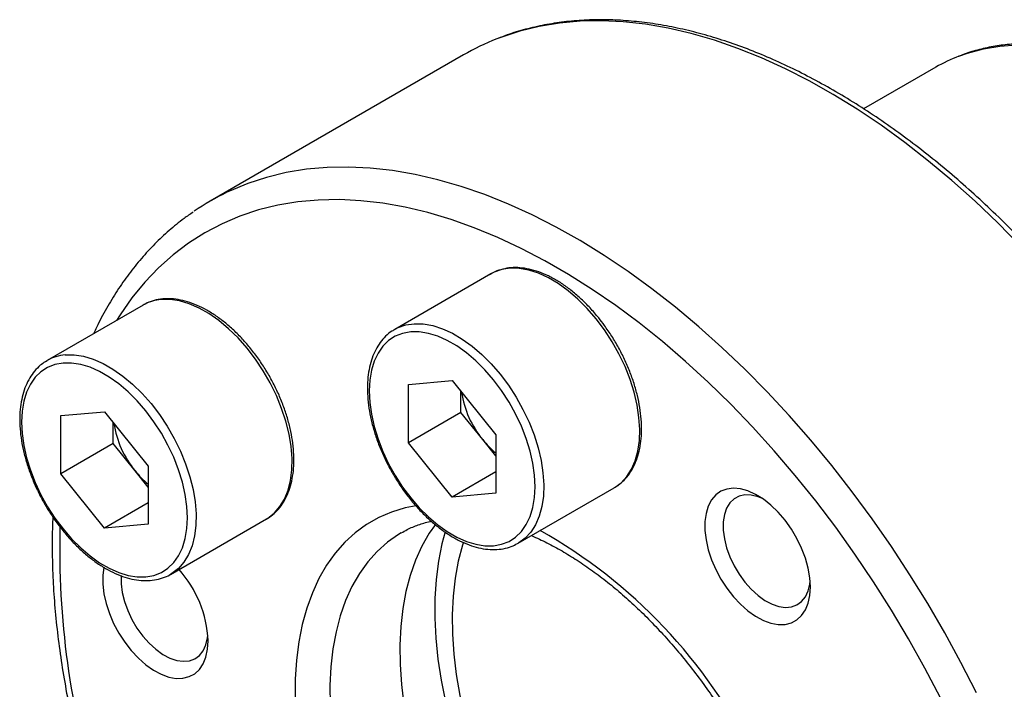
# Model space of a CAD drawing. Header units: millimetres. Extents: x 0 to 411, y 0 to 291.
# Tile 6 of 9: x 315 to 355, y 215 to 242. Entities that reach past the tile are written whole.
import ezdxf

# ---------------------------------------------------------------- set-up
doc = ezdxf.new("R2010")
doc.units = ezdxf.units.MM
doc.layers.add('OUTLINE', color=7, linetype='CONTINUOUS')

msp = doc.modelspace()

# ---------------------------------------------------------------- linework, layer by layer
at = {"layer": 'OUTLINE'}
for p, q in [((333.0264, 240.2023), (322.7733, 234.2833)), ((352.1681, 239.7059), (349.2425, 238.017)), ((334.1385, 231.3353), (330.2494, 229.0902)), ((320.0539, 230.076), (316.1648, 227.8308)), ((320.102, 230.1027), (320.0539, 230.076)), ((330.2494, 229.0902), (330.268, 229.1008)), ((316.093, 227.7869), (316.1648, 227.8308)), ((330.8046, 226.857), (332.5724, 227.0151)), ((332.5724, 227.0151), (334.3402, 224.816)), ((330.8046, 224.4998), (330.8046, 226.857)), ((332.9259, 225.7245), (332.9259, 226.5752)), ((316.7201, 225.5976), (318.4878, 225.7557)), ((316.7201, 223.2405), (316.7201, 225.5976)), ((318.4878, 225.7557), (320.2556, 223.5566)), ((332.9259, 225.7245), (330.8046, 224.4998)), ((333.8098, 224.6249), (332.9259, 225.7245)), ((318.8414, 224.4651), (318.8414, 225.3159)), ((334.3402, 223.9652), (333.8098, 224.6249)), ((334.3402, 224.816), (334.3402, 222.4588)), ((318.8414, 224.4651), (316.7201, 223.2405)), ((319.7253, 223.3655), (318.8414, 224.4651)), ((332.5724, 222.3008), (330.8046, 224.4998)), ((320.2556, 223.5566), (320.2556, 221.1995)), ((318.4878, 221.0414), (316.7201, 223.2405)), ((320.2556, 222.7058), (319.7253, 223.3655)), ((334.3402, 223.3213), (332.5724, 222.3008)), ((335.249, 220.4297), (339.1381, 222.6748)), ((334.3402, 222.4588), (332.5724, 222.3008)), ((320.2556, 222.0619), (318.4878, 221.0414)), ((321.1644, 219.1703), (325.0535, 221.4155)), ((325.0363, 221.4057), (325.0535, 221.4155)), ((320.2556, 221.1995), (318.4878, 221.0414)), ((321.1644, 219.1703), (321.1458, 219.1598))]:
    msp.add_line(p, q, dxfattribs=at)
at = {"layer": 'OUTLINE', "flags": 128}
for points in [[(355.5883, 232.4779), (354.6796, 233.3982), (353.756, 234.2779), (352.8194, 235.115), (351.8718, 235.9078), (350.9154, 236.6545), (349.9522, 237.3535), (348.9842, 238.0034), (348.0137, 238.6026), (347.0426, 239.1499), (346.0731, 239.6441), (345.1073, 240.0841), (344.1473, 240.4691), (343.1951, 240.798), (342.2529, 241.0703), (341.3226, 241.2854), (340.4063, 241.4427), (339.506, 241.542), (338.6237, 241.5829), (337.7611, 241.5656), (336.9203, 241.4898), (336.103, 241.3559), (335.311, 241.1642), (334.546, 240.915), (334.3784, 240.8513)], [(353.1037, 240.1511), (353.453, 240.2737), (354.0932, 240.4456), (354.7594, 240.5591), (355.4492, 240.6139), (356.1604, 240.6097), (356.8908, 240.5466), (357.6377, 240.4247), (358.3989, 240.2445), (359.1717, 240.0066), (359.9536, 239.7118), (360.742, 239.361), (361.5343, 238.9555), (362.3279, 238.4964), (363.1201, 237.9855), (363.9083, 237.4243), (364.6899, 236.8147), (365.4623, 236.1588), (366.223, 235.4586), (366.9695, 234.7166), (367.6992, 233.9352), (368.4097, 233.117)], [(353.8112, 214.3786), (353.187, 215.598), (352.5289, 216.8027), (351.8383, 217.9898), (351.1167, 219.1568), (350.3655, 220.3013), (349.5866, 221.4207), (348.7815, 222.5126), (347.952, 223.5747), (347.0999, 224.6045), (346.227, 225.6), (345.3352, 226.559), (344.4266, 227.4793), (343.5029, 228.3589), (342.5663, 229.196), (341.6188, 229.9888), (340.6624, 230.7355), (339.6991, 231.4346), (338.7312, 232.0844), (337.7606, 232.6836), (336.7895, 233.2309), (335.82, 233.7251), (334.8542, 234.1652), (333.8942, 234.5501), (332.9421, 234.8791), (331.9998, 235.1514), (331.0696, 235.3664), (330.1533, 235.5237), (329.253, 235.623), (328.3706, 235.664), (327.5081, 235.6466), (326.6672, 235.5709), (325.8499, 235.437), (325.0579, 235.2452), (324.2929, 234.996), (323.5566, 234.6898), (323.4515, 234.6404)], [(352.3565, 214.1694), (351.7283, 215.3695), (351.0662, 216.5537), (350.3719, 217.7192), (349.6468, 218.8633), (348.8926, 219.9837), (348.1111, 221.0775), (347.3039, 222.1425), (346.473, 223.1762), (345.6202, 224.1762), (344.7474, 225.1403), (343.8566, 226.0662), (342.9499, 226.952), (342.0293, 227.7955), (341.0968, 228.5949), (340.1547, 229.3484), (339.205, 230.0542), (338.2498, 230.7108), (337.2914, 231.3166), (336.3319, 231.8703), (335.3736, 232.3706), (334.4185, 232.8165), (333.4688, 233.2068), (332.5267, 233.5407), (331.5943, 233.8175), (330.6738, 234.0365), (329.7672, 234.1972), (328.8765, 234.2993), (328.0039, 234.3425), (327.1512, 234.3267), (326.3204, 234.252), (325.5135, 234.1185), (324.7321, 233.9266), (323.9781, 233.6766), (323.2532, 233.3692), (322.5591, 233.005), (321.8973, 232.5849), (321.2693, 232.1097), (320.6765, 231.5807), (320.1203, 230.999), (319.602, 230.3658), (319.1227, 229.6827), (318.9785, 229.4552)], [(338.406, 229.5203), (338.0455, 229.9381), (337.6666, 230.3176), (337.2743, 230.654), (336.8737, 230.9428), (336.47, 231.1803), (336.0686, 231.3633), (335.6745, 231.4895), (335.293, 231.5573), (334.9291, 231.5657), (334.5874, 231.5147), (334.2725, 231.4048), (334.1385, 231.3353)], [(325.0535, 221.4155), (325.1125, 221.4512), (325.3739, 221.6554), (325.5986, 221.913), (325.7836, 222.2206), (325.9264, 222.5741), (326.0253, 222.9689), (326.079, 223.4), (326.0867, 223.8616), (326.0483, 224.3478), (325.9644, 224.8522), (325.836, 225.3683), (325.6648, 225.8893), (325.453, 226.4084), (325.2035, 226.9189), (324.9194, 227.414), (324.6045, 227.8875), (324.2628, 228.333), (323.8989, 228.7448), (323.5174, 229.1175), (323.1234, 229.4462), (322.7219, 229.7267), (322.3183, 229.9553), (321.9177, 230.129), (321.5254, 230.2455), (321.1465, 230.3035), (320.7859, 230.3019)], [(339.1798, 222.6998), (339.4174, 222.877), (339.6484, 223.1259), (339.8402, 223.4254), (339.9902, 223.7715), (340.0965, 224.1598), (340.1578, 224.5852), (340.1732, 225.0422), (340.1424, 225.5247), (340.066, 226.0265), (339.945, 226.5411), (339.7808, 227.0618), (339.5756, 227.5817), (339.3322, 228.094), (339.0536, 228.5922), (338.7435, 229.0697), (338.406, 229.5203)], [(334.2518, 227.0474), (333.9027, 227.4513), (333.5357, 227.8174), (333.1556, 228.1409), (332.7677, 228.4172), (332.3771, 228.6427), (331.9892, 228.8143), (331.6091, 228.9296), (331.2421, 228.9873), (330.893, 228.9863), (330.5667, 228.9269), (330.2675, 228.8097), (329.9994, 228.6363), (329.7662, 228.4092), (329.5709, 228.1313), (329.4162, 227.8065), (329.3042, 227.4391), (329.2363, 227.034), (329.2136, 226.5969), (329.2363, 226.1335), (329.3042, 225.6502), (329.4162, 225.1534), (329.5709, 224.6499), (329.7662, 224.1466), (329.9994, 223.6502), (330.2675, 223.1673), (330.5667, 222.7047), (330.893, 222.2685), (331.2421, 221.8645), (331.6091, 221.4984), (331.9892, 221.175), (332.3771, 220.8986), (332.7677, 220.6732), (333.1556, 220.5016), (333.5357, 220.3862), (333.9027, 220.3286), (334.2518, 220.3295), (334.5781, 220.3889), (334.8773, 220.5061), (335.1454, 220.6795), (335.3786, 220.9066), (335.5739, 221.1845), (335.7286, 221.5093), (335.8406, 221.8767), (335.9084, 222.2818), (335.9312, 222.7189), (335.9084, 223.1823), (335.8406, 223.6657), (335.7286, 224.1624), (335.5739, 224.6659), (335.3786, 225.1692), (335.1454, 225.6657), (334.8773, 226.1485), (334.5781, 226.6111), (334.2518, 227.0474)], [(330.268, 229.1008), (330.3834, 229.1597), (330.6984, 229.2695), (331.04, 229.3206), (331.404, 229.3122), (331.7854, 229.2444), (332.1795, 229.1182), (332.5809, 228.9352), (332.9846, 228.6977), (333.3852, 228.4089), (333.7775, 228.0725), (334.1564, 227.693), (334.5169, 227.2752)], [(316.8968, 228.0568), (317.2574, 228.0583), (317.6363, 228.0004), (318.0286, 227.8839), (318.4292, 227.7101), (318.8328, 227.4816), (319.2343, 227.2011), (319.6283, 226.8723), (320.0098, 226.4996), (320.3738, 226.0879), (320.7154, 225.6424), (321.0303, 225.1689), (321.3144, 224.6737), (321.564, 224.1633), (321.7757, 223.6441), (321.9469, 223.1232), (322.0753, 222.6071), (322.1592, 222.1027), (322.1976, 221.6165), (322.1899, 221.1548), (322.1362, 220.7238), (322.0373, 220.3289), (321.8945, 219.9754), (321.7095, 219.6679), (321.4848, 219.4103), (321.2234, 219.206), (321.1644, 219.1703)], [(316.8085, 227.727), (316.4821, 227.6675), (316.1829, 227.5503), (315.9149, 227.377), (315.6816, 227.1498), (315.4863, 226.872), (315.3316, 226.5471), (315.2196, 226.1797), (315.1518, 225.7747), (315.1291, 225.3375), (315.1518, 224.8741), (315.2196, 224.3908), (315.3316, 223.894), (315.4863, 223.3906), (315.6816, 222.8872), (315.9149, 222.3908), (316.1829, 221.908), (316.4821, 221.4453), (316.8085, 221.0091), (317.1575, 220.6052), (317.5245, 220.239), (317.9046, 219.9156), (318.2925, 219.6393), (318.6831, 219.4138), (319.0711, 219.2422), (319.4511, 219.1268), (319.8182, 219.0692), (320.1672, 219.0701), (320.4935, 219.1296), (320.7927, 219.2468), (321.0608, 219.4201), (321.294, 219.6472), (321.4893, 219.9251), (321.644, 220.25), (321.7561, 220.6174), (321.8239, 221.0224), (321.8466, 221.4596), (321.8239, 221.923), (321.7561, 222.4063), (321.644, 222.9031), (321.4893, 223.4065), (321.294, 223.9099), (321.0608, 224.4063), (320.7927, 224.8891), (320.4935, 225.3518), (320.1672, 225.788), (319.8182, 226.1919), (319.4511, 226.5581), (319.0711, 226.8815), (318.6831, 227.1578), (318.2925, 227.3833), (317.9046, 227.5549), (317.5245, 227.6703), (317.1575, 227.7279), (316.8085, 227.727)], [(334.5169, 227.2752), (334.8544, 226.8246), (335.1645, 226.3471), (335.4431, 225.8489), (335.6865, 225.3365), (335.8917, 224.8166), (336.0559, 224.296), (336.177, 223.7814), (336.2534, 223.2796), (336.2841, 222.797), (336.2687, 222.3401), (336.2074, 221.9147), (336.1011, 221.5264), (335.9511, 221.1802), (335.7593, 220.8808), (335.5283, 220.6319), (335.2711, 220.4427)], [(339.1381, 222.6748), (339.1501, 222.6819), (339.1798, 222.6998)], [(347.0858, 218.6619), (347.063, 219.0347), (346.9951, 219.4258), (346.8835, 219.827), (346.7307, 220.2297), (346.5398, 220.6253), (346.315, 221.0054), (346.0611, 221.3618), (345.7833, 221.687), (345.4878, 221.9741), (345.1807, 222.2169), (344.8686, 222.4102), (344.5582, 222.5499), (344.2561, 222.6331), (343.9687, 222.658), (343.7022, 222.624), (343.4621, 222.5319), (343.2538, 222.3837), (343.0815, 222.1824), (342.9489, 221.9324), (342.8589, 221.639), (342.8135, 221.3085), (342.8135, 220.9479), (342.8589, 220.5649), (342.9489, 220.1677), (343.0815, 219.7646), (343.2538, 219.3644), (343.4621, 218.9756), (343.7022, 218.6063), (343.9687, 218.2646), (344.2561, 217.9576), (344.5582, 217.692), (344.8686, 217.4734), (345.1807, 217.3064), (345.4878, 217.1946), (345.7833, 217.1405), (346.0611, 217.145), (346.315, 217.2082), (346.5398, 217.3287), (346.7307, 217.504), (346.8835, 217.7302), (346.9951, 218.0026), (347.063, 218.3154), (347.0858, 218.6619)], [(345.1416, 222.244), (344.9644, 222.3152), (344.6911, 222.3816), (344.4341, 222.3891), (344.2, 222.3377), (343.9948, 222.2285), (343.8239, 222.0646), (343.6917, 221.85), (343.6016, 221.5904), (343.556, 221.2925), (343.556, 220.9639), (343.6016, 220.6133), (343.6917, 220.2497), (343.8239, 219.8825), (343.9948, 219.5212), (344.2, 219.1752), (344.4341, 218.8534), (344.6911, 218.5642), (344.9644, 218.315), (345.2468, 218.1124), (345.5311, 217.9615), (345.8098, 217.8663), (346.0758, 217.8292), (346.3222, 217.8513), (346.5426, 217.9318), (346.7312, 218.0688), (346.8833, 218.2587), (346.9948, 218.4966), (347.0629, 218.7762), (347.0769, 218.8915)], [(331.1111, 221.9458), (330.6707, 221.8574), (330.1203, 221.6915), (329.5983, 221.4687), (329.107, 221.1901), (328.6485, 220.8567), (328.2247, 220.4701), (327.8374, 220.0318), (327.4884, 219.5437), (327.179, 219.0079), (326.9106, 218.4267), (326.6843, 217.8025), (326.5011, 217.138), (326.3617, 216.4361), (326.2668, 215.6997), (326.2168, 214.9319), (326.2119, 214.136)], [(331.8923, 221.1904), (331.6431, 220.8329), (331.3431, 220.31), (331.0848, 219.7411), (330.8693, 219.1289), (330.6977, 218.4762), (330.5708, 217.7859), (330.4891, 217.0613), (330.453, 216.3058), (330.4627, 215.5228), (330.5181, 214.716), (330.619, 213.889), (330.7649, 213.0458), (330.9552, 212.1901), (331.1889, 211.3261), (331.465, 210.4576), (331.7822, 209.5887), (332.139, 208.7234), (332.5338, 207.8657), (332.9648, 207.0195), (333.43, 206.1889), (333.9271, 205.3776), (334.454, 204.5894), (335.0081, 203.8279)], [(330.5078, 220.8509), (330.4008, 220.7867), (329.9498, 220.4697), (329.5339, 220.0984), (329.1549, 219.6745), (328.8147, 219.2), (328.5147, 218.6772), (328.2564, 218.1083), (328.0409, 217.4961), (327.8693, 216.8433), (327.7424, 216.1531), (327.6607, 215.4285), (327.6246, 214.673), (327.6342, 213.89)], [(332.2864, 220.8894), (332.1579, 220.4037), (332.0186, 219.7017), (331.9237, 218.9653), (331.8737, 218.1975), (331.8687, 217.4016), (331.9089, 216.5811), (331.9939, 215.7392), (332.1236, 214.8798), (332.2972, 214.0064), (332.5141, 213.1227), (332.7734, 212.2325), (333.0739, 211.3396), (333.4144, 210.4477), (333.7934, 209.5608), (334.2093, 208.6824), (334.6604, 207.8165), (335.1446, 206.9666), (335.6601, 206.1363), (336.2045, 205.3293), (336.7755, 204.5489)], [(333.0275, 220.4707), (332.9907, 220.3535), (332.8191, 219.7008), (332.6921, 219.0105), (332.6104, 218.286), (332.5743, 217.5304), (332.584, 216.7474), (332.6394, 215.9406), (332.7403, 215.1136), (332.8862, 214.2704), (333.0765, 213.4148), (333.3102, 212.5507), (333.5863, 211.6822), (333.9035, 210.8133), (334.2604, 209.948), (334.6552, 209.0903), (335.0861, 208.2442), (335.5513, 207.4135), (336.0484, 206.6022), (336.5753, 205.814), (337.1294, 205.0525)], [(335.2711, 220.4427), (335.261, 220.4368), (335.249, 220.4297)], [(318.4636, 219.457), (318.4183, 219.1272), (318.4183, 218.7666), (318.4638, 218.3836), (318.5537, 217.9864), (318.6863, 217.5833), (318.8586, 217.1831), (319.067, 216.7943), (319.307, 216.425), (319.5735, 216.0833), (319.8609, 215.7763), (320.1631, 215.5107), (320.4735, 215.2921), (320.7855, 215.1251), (321.0926, 215.0133), (321.3882, 214.9592), (321.6659, 214.9637), (321.9198, 215.0269), (322.1446, 215.1474), (322.3355, 215.3227), (322.4883, 215.5489), (322.5999, 215.8213), (322.6678, 216.1341), (322.6906, 216.4806), (322.6906, 216.4806)], [(319.1617, 219.1228), (319.1608, 219.1112), (319.1608, 218.7826), (319.2064, 218.432), (319.2965, 218.0684), (319.4287, 217.7012), (319.5996, 217.3399), (319.8048, 216.9939), (320.0389, 216.6721), (320.296, 216.3829), (320.5692, 216.1337), (320.8516, 215.9311), (321.1359, 215.7802), (321.4146, 215.685), (321.6806, 215.648), (321.927, 215.67), (322.1474, 215.7505), (322.336, 215.8875), (322.4881, 216.0774), (322.5996, 216.3153), (322.6677, 216.5949), (322.6817, 216.7102)]]:
    msp.add_lwpolyline(points, dxfattribs=at)
at = {"layer": 'OUTLINE'}
for centre, radius, start, end in [((337.9704, 231.6352), 9.8913, 111.29383, 119.98895), ((355.44, 234.0353), 6.5468, 110.90705, 119.98428), ((327.6973, 225.7539), 9.8487, 115.53729, 124.48136), ((320.9256, 228.5491), 1.7584, 94.55712, 117.9321), ((317.0352, 226.3099), 1.7524, 94.52995, 119.78291), ((336.8947, 227.1566), 3.9907, 188.83499, 219.37493), ((322.8101, 225.8972), 3.9907, 188.83499, 219.37493), ((336.6025, 226.8453), 3.5678, 218.48783, 230.64706), ((322.5179, 225.5859), 3.5678, 218.48783, 230.64706), ((350.2537, 220.1682), 33.5797, 178.44711, 197.24109), ((325.748, 202.4449), 21.2142, 26.23989, 60.68112), ((317.9975, 216.2493), 4.6988, 2.82147, 41.61782)]:
    msp.add_arc(centre, radius, start, end, dxfattribs=at)
for points, knots in [([(363.8325, 190.0117), (363.9064, 190.0691), (364.1829, 190.2839), (364.6292, 190.7054), (365.1701, 191.2749), (365.675, 191.8932), (366.1455, 192.5553), (366.5799, 193.2612), (366.9775, 194.0091), (367.3375, 194.7978), (367.6589, 195.6257), (367.9411, 196.491), (368.1835, 197.3921), (368.3856, 198.327), (368.547, 199.2939), (368.6674, 200.2907), (368.7467, 201.3154), (368.7846, 202.366), (368.7812, 203.4403), (368.7365, 204.5362), (368.6508, 205.6516), (368.5242, 206.7843), (368.3571, 207.932), (368.1497, 209.0926), (367.9027, 210.2639), (367.6164, 211.4434), (367.2915, 212.6291), (366.9287, 213.8185), (366.5286, 215.0094), (366.0921, 216.1996), (365.6201, 217.3867), (365.1134, 218.5684), (364.5731, 219.7425), (364.0003, 220.9067), (363.3959, 222.0587), (362.7613, 223.1963), (362.0976, 224.3174), (361.4061, 225.4197), (360.6881, 226.5012), (359.9452, 227.5597), (359.1785, 228.5931), (358.3897, 229.5995), (357.5803, 230.577), (356.7517, 231.5236), (355.9056, 232.4374), (355.0435, 233.3168), (354.1672, 234.1599), (353.2783, 234.9651), (352.3784, 235.7309), (351.4692, 236.4557), (350.5526, 237.1381), (349.6301, 237.7766), (348.7036, 238.3701), (347.7748, 238.9173), (346.8455, 239.4171), (345.9174, 239.8683), (344.9924, 240.2701), (344.0723, 240.6215), (343.1588, 240.9218), (342.2539, 241.1702), (341.3593, 241.3662), (340.477, 241.5093), (339.6087, 241.5992), (338.7565, 241.6357), (337.922, 241.6188), (337.1072, 241.5483), (336.3133, 241.4254), (335.5438, 241.2473), (334.9138, 241.062), (334.5508, 240.9163), (334.4268, 240.8666)], [0, 0, 0, 0, 0.005375, 0.020116, 0.034875, 0.0496578, 0.0644686, 0.0793091, 0.094179, 0.1090767, 0.1239991, 0.1389427, 0.1539036, 0.1688781, 0.1838626, 0.1988541, 0.2138501, 0.2288484, 0.2438474, 0.2588456, 0.2738421, 0.2888365, 0.3038283, 0.3188175, 0.3338039, 0.3487876, 0.3637687, 0.3787473, 0.3937238, 0.4086982, 0.4236709, 0.4386421, 0.4536121, 0.4685811, 0.4835496, 0.4985176, 0.5134856, 0.5284538, 0.5434224, 0.5583917, 0.573362, 0.5883336, 0.6033068, 0.6182819, 0.6332591, 0.6482387, 0.6632209, 0.6782061, 0.6931943, 0.7081857, 0.7231803, 0.7381782, 0.7531793, 0.768183, 0.7831891, 0.7981967, 0.8132045, 0.8282107, 0.8432132, 0.8582095, 0.8731966, 0.8881708, 0.9031283, 0.9180649, 0.9329769, 0.9478608, 0.9627144, 0.9775371, 0.9923301, 1, 1, 1, 1]), ([(368.6265, 233.174), (368.5097, 233.312), (368.1713, 233.7115), (367.5968, 234.3488), (366.899, 235.073), (366.1861, 235.7609), (365.4605, 236.411), (364.724, 237.0211), (363.9788, 237.5895), (363.2269, 238.1145), (362.4706, 238.5943), (361.7118, 239.0276), (360.9528, 239.4127), (360.1958, 239.7485), (359.4429, 240.0338), (358.6966, 240.2675), (357.959, 240.4487), (357.2326, 240.5767), (356.5198, 240.651), (355.8229, 240.6715), (355.1445, 240.6377), (354.4862, 240.5515), (353.853, 240.4075), (353.4038, 240.2772), (353.1744, 240.1795), (353.1392, 240.1645)], [0, 0, 0, 0, 0.02432373, 0.07045405, 0.11660006, 0.16276106, 0.2089387, 0.25513432, 0.30134879, 0.34758235, 0.39383423, 0.44010237, 0.48638289, 0.53266901, 0.57894811, 0.62520588, 0.67142371, 0.7175787, 0.76364447, 0.80959312, 0.85539846, 0.90104045, 0.9465101, 0.99181369, 1, 1, 1, 1]), ([(322.0813, 233.8386), (321.9568, 233.7542), (321.6175, 233.524), (321.0978, 233.0944), (320.5206, 232.5559), (319.9781, 231.9688), (319.4697, 231.3367), (318.9959, 230.6606), (318.5612, 229.9384), (318.2469, 229.3575), (318.091, 229.0054), (318.0538, 228.9213)], [0, 0, 0, 0, 0.0728783, 0.1986082, 0.3245158, 0.4507165, 0.5773022, 0.7043355, 0.8318476, 0.9598401, 1, 1, 1, 1]), ([(338.5125, 229.5512), (338.454, 229.6224), (338.2846, 229.8285), (337.9891, 230.1461), (337.6238, 230.4887), (337.2462, 230.7913), (336.8605, 231.0507), (336.4707, 231.2634), (336.081, 231.4264), (335.6957, 231.5372), (335.32, 231.5933), (334.9588, 231.5942), (334.6188, 231.5379), (334.3252, 231.442), (334.1597, 231.3422), (334.0886, 231.2993)], [0, 0, 0, 0, 0.0431062, 0.1247828, 0.2065779, 0.2884977, 0.3705588, 0.4527591, 0.5350592, 0.6173045, 0.6992526, 0.78057, 0.860927, 0.9401851, 1, 1, 1, 1]), ([(320.8521, 230.3231), (320.7892, 230.3157), (320.6127, 230.2948), (320.3593, 230.2288), (320.1851, 230.1398), (320.1093, 230.101)], [0, 0, 0, 0, 0.23806661, 0.66815964, 1, 1, 1, 1]), ([(325.0343, 221.4051), (325.1247, 221.4618), (325.3069, 221.5761), (325.5409, 221.8084), (325.7429, 222.0819), (325.9075, 222.3979), (326.0336, 222.7526), (326.1193, 223.1427), (326.1633, 223.5637), (326.1651, 224.0102), (326.1247, 224.4766), (326.043, 224.9572), (325.9212, 225.4463), (325.761, 225.9385), (325.5644, 226.4282), (325.3336, 226.9101), (325.0713, 227.3787), (324.7805, 227.8288), (324.4645, 228.2553), (324.1266, 228.6534), (323.7706, 229.0186), (323.4001, 229.3466), (323.019, 229.6336), (322.6313, 229.876), (322.2411, 230.0705), (321.8524, 230.2146), (321.4703, 230.3045), (321.1358, 230.339), (320.9343, 230.3277), (320.8521, 230.3231)], [0, 0, 0, 0, 0.03544137, 0.07143295, 0.10760126, 0.14415923, 0.18117262, 0.21857477, 0.25623403, 0.29402175, 0.33184092, 0.36963561, 0.40739063, 0.44510532, 0.48278655, 0.52044482, 0.55809225, 0.59574173, 0.63340302, 0.67108865, 0.70881203, 0.7465859, 0.78442082, 0.822322, 0.86028327, 0.89827149, 0.9361976, 0.97393313, 1, 1, 1, 1]), ([(339.182, 222.7052), (339.1958, 222.7124), (339.3057, 222.7694), (339.4836, 222.9241), (339.7092, 223.1682), (339.896, 223.4601), (340.046, 223.7911), (340.1565, 224.1602), (340.226, 224.5629), (340.2536, 224.9945), (340.2389, 225.4495), (340.1823, 225.9221), (340.0848, 226.4066), (339.9478, 226.8976), (339.7731, 227.3895), (339.5628, 227.8768), (339.3195, 228.3542), (339.0455, 228.8158), (338.7743, 229.216), (338.5894, 229.4528), (338.5125, 229.5512)], [0, 0, 0, 0, 0.0081977, 0.0654555, 0.1227431, 0.1804678, 0.2388821, 0.2979994, 0.3576586, 0.417642, 0.4777648, 0.5378909, 0.597965, 0.6579736, 0.7179213, 0.7778219, 0.8376933, 0.8975553, 0.9574275, 1, 1, 1, 1]), ([(330.2731, 229.0954), (330.2254, 229.0702), (330.0818, 228.9946), (329.8746, 228.8151), (329.6542, 228.564), (329.4715, 228.2677), (329.3262, 227.9318), (329.2205, 227.5585), (329.1559, 227.1521), (329.1334, 226.7174), (329.1531, 226.26), (329.2147, 225.7857), (329.317, 225.3001), (329.4585, 224.8087), (329.6376, 224.3171), (329.8519, 223.8307), (330.0991, 223.3549), (330.3763, 222.8951), (330.6803, 222.4564), (331.0079, 222.0438), (331.3555, 221.6619), (331.7194, 221.3152), (332.0958, 221.0076), (332.4807, 220.7429), (332.8702, 220.5244), (333.2602, 220.3553), (333.6462, 220.2383), (334.0233, 220.1756), (334.3866, 220.168), (334.7294, 220.2177), (335.0277, 220.3085), (335.1971, 220.4059), (335.2709, 220.4484)], [0, 0, 0, 0, 0.016364, 0.0492369, 0.0821489, 0.115336, 0.1489271, 0.1829147, 0.2171991, 0.2516553, 0.2861813, 0.3207024, 0.3551919, 0.3896437, 0.4240613, 0.458453, 0.4928292, 0.5272015, 0.5615805, 0.5959757, 0.6303994, 0.6648637, 0.6993793, 0.733954, 0.768588, 0.8032673, 0.8379341, 0.8724901, 0.9067982, 0.9407156, 0.97417, 1, 1, 1, 1]), ([(316.0886, 227.7779), (316.0207, 227.7329), (315.8625, 227.6278), (315.6517, 227.4071), (315.4537, 227.1289), (315.2937, 226.808), (315.1723, 226.4489), (315.0916, 226.0548), (315.0526, 225.6305), (315.0559, 225.1813), (315.1012, 224.713), (315.1877, 224.2311), (315.3142, 223.7413), (315.4789, 223.2491), (315.6797, 222.76), (315.9144, 222.2795), (316.1803, 221.8128), (316.4742, 221.3653), (316.7931, 220.9419), (317.1333, 220.5475), (317.4913, 220.1866), (317.8632, 219.8633), (318.2453, 219.5814), (318.6335, 219.3445), (319.0238, 219.1558), (319.4119, 219.0182), (319.7932, 218.934), (320.1622, 218.9053), (320.5147, 218.9308), (320.8408, 219.0174), (321.0514, 219.096), (321.1429, 219.1584), (321.144, 219.1592)], [0, 0, 0, 0, 0.0251274, 0.0585604, 0.0921871, 0.1261905, 0.160615, 0.1953878, 0.2303839, 0.2654872, 0.3006106, 0.3357085, 0.370769, 0.4057925, 0.440786, 0.4757594, 0.5107242, 0.5456923, 0.5806724, 0.6156766, 0.6507174, 0.6858063, 0.7209528, 0.7561609, 0.7914231, 0.8267026, 0.8619126, 0.8969287, 0.9316003, 0.9658154, 0.9995832, 1, 1, 1, 1]), ([(316.3969, 221.4934), (316.3865, 221.2288), (316.3623, 220.6117), (316.3736, 219.6148), (316.4225, 218.5098), (316.5143, 217.3855), (316.647, 216.2451), (316.8207, 215.0906), (317.0349, 213.9241), (317.2883, 212.7481), (317.5841, 211.5644), (317.8231, 210.6845), (317.975, 210.1993), (318.0026, 210.1113)], [0, 0, 0, 0, 0.0753364, 0.1757153, 0.2760842, 0.376432, 0.4767513, 0.5770373, 0.6772877, 0.7775016, 0.8776796, 0.9778231, 1, 1, 1, 1]), ([(330.5134, 220.8462), (330.593, 220.8937), (330.8099, 221.023), (331.198, 221.1745), (331.5237, 221.2833), (331.7094, 221.3143), (331.727, 221.3172)], [0, 0, 0, 0, 0.2164286, 0.5899971, 0.9610641, 1, 1, 1, 1]), ([(335.7811, 220.7369), (335.89, 220.691), (336.1987, 220.5609), (336.7168, 220.2938), (337.3309, 219.9409), (337.9476, 219.54), (338.5637, 219.0953), (339.1767, 218.6077), (339.7836, 218.079), (340.3819, 217.5114), (340.9689, 216.907), (341.5418, 216.2683), (342.0981, 215.5978), (342.6355, 214.8983), (343.1513, 214.1727), (343.6442, 213.4243), (344.1086, 212.655), (344.4322, 212.0889), (344.5911, 211.7769), (344.6145, 211.7311)], [0, 0, 0, 0, 0.0345117, 0.0978369, 0.161153, 0.2244927, 0.2878822, 0.3513362, 0.4148606, 0.4784561, 0.5421192, 0.605844, 0.6696227, 0.7334466, 0.7973066, 0.8611929, 0.9250956, 0.9890049, 1, 1, 1, 1])]:
    msp.add_open_spline(points, degree=3, knots=knots, dxfattribs=at)

doc.saveas('drawing.dxf')
